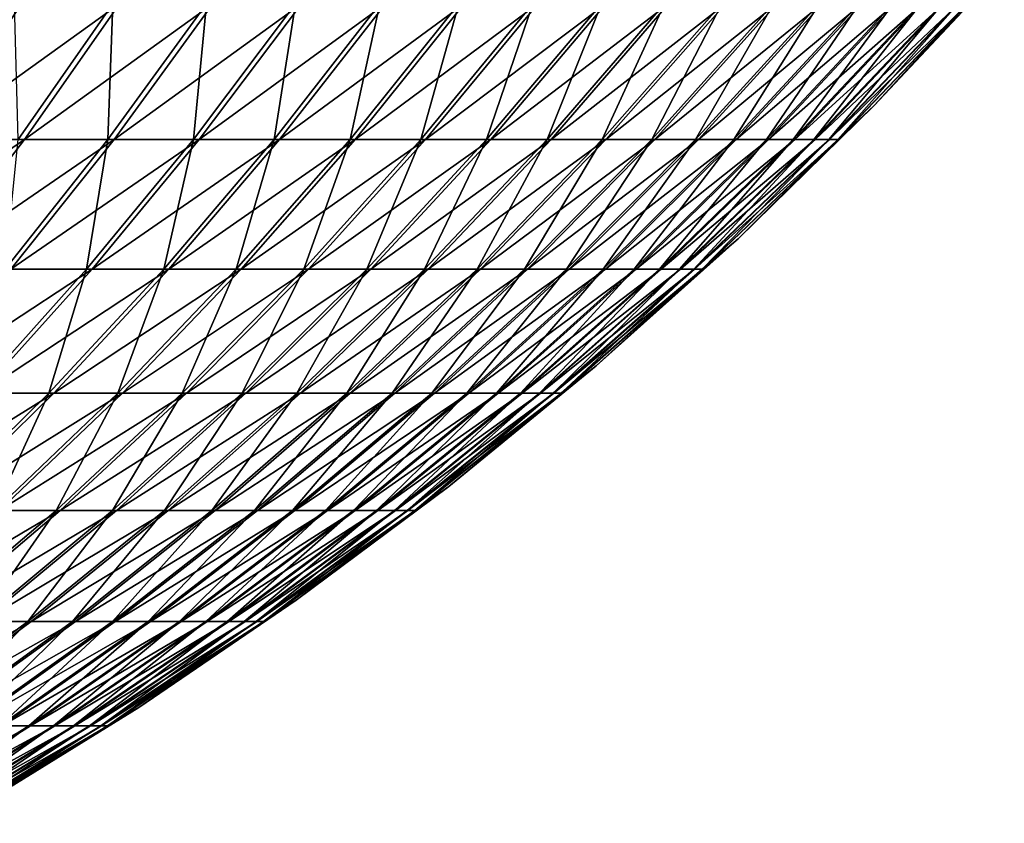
# Model space of a CAD drawing. Header units: millimetres. Extents: x -80 to 80, y -80 to 80.
# Tile 53 of 170: x 41 to 60, y -69 to -54. Entities that reach past the tile are written whole.
import ezdxf

# ---------------------------------------------------------------- set-up
doc = ezdxf.new("R2010")
doc.units = ezdxf.units.MM
doc.header["$LTSCALE"] = 13.670324
doc.layers.add('1', color=7, linetype='CONTINUOUS')
doc.layers.add('2', color=7, linetype='CONTINUOUS')

msp = doc.modelspace()

# ---------------------------------------------------------------- linework, layer by layer
at = {"layer": '1', "color": 7, "linetype": 'Continuous'}
for points in [[(59.609, -53.355), (58.932, -54.047, 2.429), (57.191, -55.939), (59.609, -53.355)], [(39.648, -56.569, 40.349), (41.34, -54.047, 42.07), (37.823, -56.569, 42.065), (39.648, -56.569, 40.349)], [(37.823, -56.569, 42.065), (41.34, -54.047, 42.07), (39.436, -54.047, 43.86), (37.823, -56.569, 42.065)], [(41.396, -56.569, 38.554), (43.162, -54.047, 40.199), (39.648, -56.569, 40.349), (41.396, -56.569, 38.554)], [(39.648, -56.569, 40.349), (43.162, -54.047, 40.199), (41.34, -54.047, 42.07), (39.648, -56.569, 40.349)], [(43.062, -56.569, 36.683), (44.9, -54.047, 38.248), (41.396, -56.569, 38.554), (43.062, -56.569, 36.683)], [(41.396, -56.569, 38.554), (44.9, -54.047, 38.248), (43.162, -54.047, 40.199), (41.396, -56.569, 38.554)], [(44.644, -56.569, 34.74), (46.549, -54.047, 36.223), (43.062, -56.569, 36.683), (44.644, -56.569, 34.74)], [(43.062, -56.569, 36.683), (46.549, -54.047, 36.223), (44.9, -54.047, 38.248), (43.062, -56.569, 36.683)], [(46.139, -56.569, 32.73), (48.107, -54.047, 34.126), (44.644, -56.569, 34.74), (46.139, -56.569, 32.73)], [(44.644, -56.569, 34.74), (48.107, -54.047, 34.126), (46.549, -54.047, 36.223), (44.644, -56.569, 34.74)], [(47.543, -56.569, 30.655), (49.571, -54.047, 31.963), (46.139, -56.569, 32.73), (47.543, -56.569, 30.655)], [(46.139, -56.569, 32.73), (49.571, -54.047, 31.963), (48.107, -54.047, 34.126), (46.139, -56.569, 32.73)], [(48.853, -56.569, 28.519), (50.938, -54.047, 29.736), (47.543, -56.569, 30.655), (48.853, -56.569, 28.519)], [(47.543, -56.569, 30.655), (50.938, -54.047, 29.736), (49.571, -54.047, 31.963), (47.543, -56.569, 30.655)], [(50.068, -56.569, 26.328), (52.204, -54.047, 27.452), (48.853, -56.569, 28.519), (50.068, -56.569, 26.328)], [(48.853, -56.569, 28.519), (52.204, -54.047, 27.452), (50.938, -54.047, 29.736), (48.853, -56.569, 28.519)], [(51.185, -56.569, 24.086), (53.369, -54.047, 25.113), (50.068, -56.569, 26.328), (51.185, -56.569, 24.086)], [(50.068, -56.569, 26.328), (53.369, -54.047, 25.113), (52.204, -54.047, 27.452), (50.068, -56.569, 26.328)], [(52.201, -56.569, 21.796), (54.428, -54.047, 22.726), (51.185, -56.569, 24.086), (52.201, -56.569, 21.796)], [(51.185, -56.569, 24.086), (54.428, -54.047, 22.726), (53.369, -54.047, 25.113), (51.185, -56.569, 24.086)], [(53.115, -56.569, 19.463), (55.381, -54.047, 20.293), (52.201, -56.569, 21.796), (53.115, -56.569, 19.463)], [(52.201, -56.569, 21.796), (55.381, -54.047, 20.293), (54.428, -54.047, 22.726), (52.201, -56.569, 21.796)], [(53.925, -56.569, 17.092), (56.225, -54.047, 17.821), (53.115, -56.569, 19.463), (53.925, -56.569, 17.092)], [(53.115, -56.569, 19.463), (56.225, -54.047, 17.821), (55.381, -54.047, 20.293), (53.115, -56.569, 19.463)], [(54.628, -56.569, 14.688), (56.959, -54.047, 15.314), (53.925, -56.569, 17.092), (54.628, -56.569, 14.688)], [(53.925, -56.569, 17.092), (56.959, -54.047, 15.314), (56.225, -54.047, 17.821), (53.925, -56.569, 17.092)], [(55.225, -56.569, 12.255), (57.582, -54.047, 12.777), (54.628, -56.569, 14.688), (55.225, -56.569, 12.255)], [(54.628, -56.569, 14.688), (57.582, -54.047, 12.777), (56.959, -54.047, 15.314), (54.628, -56.569, 14.688)], [(55.714, -56.569, 9.797), (58.091, -54.047, 10.215), (55.225, -56.569, 12.255), (55.714, -56.569, 9.797)], [(55.225, -56.569, 12.255), (58.091, -54.047, 10.215), (57.582, -54.047, 12.777), (55.225, -56.569, 12.255)], [(56.093, -56.569, 7.321), (58.486, -54.047, 7.633), (55.714, -56.569, 9.797), (56.093, -56.569, 7.321)], [(55.714, -56.569, 9.797), (58.486, -54.047, 7.633), (58.091, -54.047, 10.215), (55.714, -56.569, 9.797)], [(56.362, -56.569, 4.83), (58.767, -54.047, 5.036), (56.093, -56.569, 7.321), (56.362, -56.569, 4.83)], [(56.093, -56.569, 7.321), (58.767, -54.047, 5.036), (58.486, -54.047, 7.633), (56.093, -56.569, 7.321)], [(56.521, -56.569, 2.33), (58.932, -54.047, 2.429), (56.362, -56.569, 4.83), (56.521, -56.569, 2.33)], [(56.362, -56.569, 4.83), (58.932, -54.047, 2.429), (58.767, -54.047, 5.036), (56.362, -56.569, 4.83)], [(58.932, -54.047, 2.429), (56.521, -56.569, 2.33), (57.191, -55.939), (58.932, -54.047, 2.429)], [(57.191, -55.939), (56.521, -56.569, 2.33), (54.66, -58.414), (57.191, -55.939)], [(39.551, -58.982, 36.835), (41.396, -56.569, 38.554), (37.881, -58.982, 38.551), (39.551, -58.982, 36.835)], [(37.881, -58.982, 38.551), (41.396, -56.569, 38.554), (39.648, -56.569, 40.349), (37.881, -58.982, 38.551)], [(41.143, -58.982, 35.048), (43.062, -56.569, 36.683), (39.551, -58.982, 36.835), (41.143, -58.982, 35.048)], [(39.551, -58.982, 36.835), (43.062, -56.569, 36.683), (41.396, -56.569, 38.554), (39.551, -58.982, 36.835)], [(42.654, -58.982, 33.192), (44.644, -56.569, 34.74), (41.143, -58.982, 35.048), (42.654, -58.982, 33.192)], [(41.143, -58.982, 35.048), (44.644, -56.569, 34.74), (43.062, -56.569, 36.683), (41.143, -58.982, 35.048)], [(44.082, -58.982, 31.271), (46.139, -56.569, 32.73), (42.654, -58.982, 33.192), (44.082, -58.982, 31.271)], [(42.654, -58.982, 33.192), (46.139, -56.569, 32.73), (44.644, -56.569, 34.74), (42.654, -58.982, 33.192)], [(45.424, -58.982, 29.288), (47.543, -56.569, 30.655), (44.082, -58.982, 31.271), (45.424, -58.982, 29.288)], [(44.082, -58.982, 31.271), (47.543, -56.569, 30.655), (46.139, -56.569, 32.73), (44.082, -58.982, 31.271)], [(46.676, -58.982, 27.248), (48.853, -56.569, 28.519), (45.424, -58.982, 29.288), (46.676, -58.982, 27.248)], [(45.424, -58.982, 29.288), (48.853, -56.569, 28.519), (47.543, -56.569, 30.655), (45.424, -58.982, 29.288)], [(47.836, -58.982, 25.155), (50.068, -56.569, 26.328), (46.676, -58.982, 27.248), (47.836, -58.982, 25.155)], [(46.676, -58.982, 27.248), (50.068, -56.569, 26.328), (48.853, -56.569, 28.519), (46.676, -58.982, 27.248)], [(48.903, -58.982, 23.012), (51.185, -56.569, 24.086), (47.836, -58.982, 25.155), (48.903, -58.982, 23.012)], [(47.836, -58.982, 25.155), (51.185, -56.569, 24.086), (50.068, -56.569, 26.328), (47.836, -58.982, 25.155)], [(49.874, -58.982, 20.824), (52.201, -56.569, 21.796), (48.903, -58.982, 23.012), (49.874, -58.982, 20.824)], [(48.903, -58.982, 23.012), (52.201, -56.569, 21.796), (51.185, -56.569, 24.086), (48.903, -58.982, 23.012)], [(50.747, -58.982, 18.596), (53.115, -56.569, 19.463), (49.874, -58.982, 20.824), (50.747, -58.982, 18.596)], [(49.874, -58.982, 20.824), (53.115, -56.569, 19.463), (52.201, -56.569, 21.796), (49.874, -58.982, 20.824)], [(51.521, -58.982, 16.33), (53.925, -56.569, 17.092), (50.747, -58.982, 18.596), (51.521, -58.982, 16.33)], [(50.747, -58.982, 18.596), (53.925, -56.569, 17.092), (53.115, -56.569, 19.463), (50.747, -58.982, 18.596)], [(52.194, -58.982, 14.033), (54.628, -56.569, 14.688), (51.521, -58.982, 16.33), (52.194, -58.982, 14.033)], [(51.521, -58.982, 16.33), (54.628, -56.569, 14.688), (53.925, -56.569, 17.092), (51.521, -58.982, 16.33)], [(52.764, -58.982, 11.708), (55.225, -56.569, 12.255), (52.194, -58.982, 14.033), (52.764, -58.982, 11.708)], [(52.194, -58.982, 14.033), (55.225, -56.569, 12.255), (54.628, -56.569, 14.688), (52.194, -58.982, 14.033)], [(53.23, -58.982, 9.361), (55.714, -56.569, 9.797), (52.764, -58.982, 11.708), (53.23, -58.982, 9.361)], [(52.764, -58.982, 11.708), (55.714, -56.569, 9.797), (55.225, -56.569, 12.255), (52.764, -58.982, 11.708)], [(53.593, -58.982, 6.995), (56.093, -56.569, 7.321), (53.23, -58.982, 9.361), (53.593, -58.982, 6.995)], [(53.23, -58.982, 9.361), (56.093, -56.569, 7.321), (55.714, -56.569, 9.797), (53.23, -58.982, 9.361)], [(53.85, -58.982, 4.615), (56.362, -56.569, 4.83), (53.593, -58.982, 6.995), (53.85, -58.982, 4.615)], [(53.593, -58.982, 6.995), (56.362, -56.569, 4.83), (56.093, -56.569, 7.321), (53.593, -58.982, 6.995)], [(54.001, -58.982, 2.226), (56.521, -56.569, 2.33), (53.85, -58.982, 4.615), (54.001, -58.982, 2.226)], [(53.85, -58.982, 4.615), (56.521, -56.569, 2.33), (56.362, -56.569, 4.83), (53.85, -58.982, 4.615)], [(56.521, -56.569, 2.33), (54.001, -58.982, 2.226), (54.66, -58.414), (56.521, -56.569, 2.33)], [(54.66, -58.414), (54.001, -58.982, 2.226), (52.023, -60.775), (54.66, -58.414)], [(40.583, -61.284, 31.58), (42.654, -58.982, 33.192), (39.145, -61.284, 33.346), (40.583, -61.284, 31.58)], [(39.145, -61.284, 33.346), (42.654, -58.982, 33.192), (41.143, -58.982, 35.048), (39.145, -61.284, 33.346)], [(41.942, -61.284, 29.753), (44.082, -58.982, 31.271), (40.583, -61.284, 31.58), (41.942, -61.284, 29.753)], [(40.583, -61.284, 31.58), (44.082, -58.982, 31.271), (42.654, -58.982, 33.192), (40.583, -61.284, 31.58)], [(43.218, -61.284, 27.866), (45.424, -58.982, 29.288), (41.942, -61.284, 29.753), (43.218, -61.284, 27.866)], [(41.942, -61.284, 29.753), (45.424, -58.982, 29.288), (44.082, -58.982, 31.271), (41.942, -61.284, 29.753)], [(44.409, -61.284, 25.925), (46.676, -58.982, 27.248), (43.218, -61.284, 27.866), (44.409, -61.284, 25.925)], [(43.218, -61.284, 27.866), (46.676, -58.982, 27.248), (45.424, -58.982, 29.288), (43.218, -61.284, 27.866)], [(45.514, -61.284, 23.934), (47.836, -58.982, 25.155), (44.409, -61.284, 25.925), (45.514, -61.284, 23.934)], [(44.409, -61.284, 25.925), (47.836, -58.982, 25.155), (46.676, -58.982, 27.248), (44.409, -61.284, 25.925)], [(46.529, -61.284, 21.895), (48.903, -58.982, 23.012), (45.514, -61.284, 23.934), (46.529, -61.284, 21.895)], [(45.514, -61.284, 23.934), (48.903, -58.982, 23.012), (47.836, -58.982, 25.155), (45.514, -61.284, 23.934)], [(47.453, -61.284, 19.813), (49.874, -58.982, 20.824), (46.529, -61.284, 21.895), (47.453, -61.284, 19.813)], [(46.529, -61.284, 21.895), (49.874, -58.982, 20.824), (48.903, -58.982, 23.012), (46.529, -61.284, 21.895)], [(48.283, -61.284, 17.693), (50.747, -58.982, 18.596), (47.453, -61.284, 19.813), (48.283, -61.284, 17.693)], [(47.453, -61.284, 19.813), (50.747, -58.982, 18.596), (49.874, -58.982, 20.824), (47.453, -61.284, 19.813)], [(49.02, -61.284, 15.537), (51.521, -58.982, 16.33), (48.283, -61.284, 17.693), (49.02, -61.284, 15.537)], [(48.283, -61.284, 17.693), (51.521, -58.982, 16.33), (50.747, -58.982, 18.596), (48.283, -61.284, 17.693)], [(49.659, -61.284, 13.352), (52.194, -58.982, 14.033), (49.02, -61.284, 15.537), (49.659, -61.284, 13.352)], [(49.02, -61.284, 15.537), (52.194, -58.982, 14.033), (51.521, -58.982, 16.33), (49.02, -61.284, 15.537)], [(50.202, -61.284, 11.14), (52.764, -58.982, 11.708), (49.659, -61.284, 13.352), (50.202, -61.284, 11.14)], [(49.659, -61.284, 13.352), (52.764, -58.982, 11.708), (52.194, -58.982, 14.033), (49.659, -61.284, 13.352)], [(50.646, -61.284, 8.906), (53.23, -58.982, 9.361), (50.202, -61.284, 11.14), (50.646, -61.284, 8.906)], [(50.202, -61.284, 11.14), (53.23, -58.982, 9.361), (52.764, -58.982, 11.708), (50.202, -61.284, 11.14)], [(50.991, -61.284, 6.655), (53.593, -58.982, 6.995), (50.646, -61.284, 8.906), (50.991, -61.284, 6.655)], [(50.646, -61.284, 8.906), (53.593, -58.982, 6.995), (53.23, -58.982, 9.361), (50.646, -61.284, 8.906)], [(51.235, -61.284, 4.391), (53.85, -58.982, 4.615), (50.991, -61.284, 6.655), (51.235, -61.284, 4.391)], [(50.991, -61.284, 6.655), (53.85, -58.982, 4.615), (53.593, -58.982, 6.995), (50.991, -61.284, 6.655)], [(51.379, -61.284, 2.118), (54.001, -58.982, 2.226), (51.235, -61.284, 4.391), (51.379, -61.284, 2.118)], [(51.235, -61.284, 4.391), (54.001, -58.982, 2.226), (53.85, -58.982, 4.615), (51.235, -61.284, 4.391)], [(54.001, -58.982, 2.226), (51.379, -61.284, 2.118), (52.023, -60.775), (54.001, -58.982, 2.226)], [(52.023, -60.775), (51.379, -61.284, 2.118), (49.284, -63.017), (52.023, -60.775)], [(39.722, -63.468, 28.178), (41.942, -61.284, 29.753), (38.435, -63.468, 29.909), (39.722, -63.468, 28.178)], [(38.435, -63.468, 29.909), (41.942, -61.284, 29.753), (40.583, -61.284, 31.58), (38.435, -63.468, 29.909)], [(40.93, -63.468, 26.391), (43.218, -61.284, 27.866), (39.722, -63.468, 28.178), (40.93, -63.468, 26.391)], [(39.722, -63.468, 28.178), (43.218, -61.284, 27.866), (41.942, -61.284, 29.753), (39.722, -63.468, 28.178)], [(42.059, -63.468, 24.553), (44.409, -61.284, 25.925), (40.93, -63.468, 26.391), (42.059, -63.468, 24.553)], [(40.93, -63.468, 26.391), (44.409, -61.284, 25.925), (43.218, -61.284, 27.866), (40.93, -63.468, 26.391)], [(43.105, -63.468, 22.667), (45.514, -61.284, 23.934), (42.059, -63.468, 24.553), (43.105, -63.468, 22.667)], [(42.059, -63.468, 24.553), (45.514, -61.284, 23.934), (44.409, -61.284, 25.925), (42.059, -63.468, 24.553)], [(44.066, -63.468, 20.736), (46.529, -61.284, 21.895), (43.105, -63.468, 22.667), (44.066, -63.468, 20.736)], [(43.105, -63.468, 22.667), (46.529, -61.284, 21.895), (45.514, -61.284, 23.934), (43.105, -63.468, 22.667)], [(44.941, -63.468, 18.764), (47.453, -61.284, 19.813), (44.066, -63.468, 20.736), (44.941, -63.468, 18.764)], [(44.066, -63.468, 20.736), (47.453, -61.284, 19.813), (46.529, -61.284, 21.895), (44.066, -63.468, 20.736)], [(45.728, -63.468, 16.756), (48.283, -61.284, 17.693), (44.941, -63.468, 18.764), (45.728, -63.468, 16.756)], [(44.941, -63.468, 18.764), (48.283, -61.284, 17.693), (47.453, -61.284, 19.813), (44.941, -63.468, 18.764)], [(46.425, -63.468, 14.715), (49.02, -61.284, 15.537), (45.728, -63.468, 16.756), (46.425, -63.468, 14.715)], [(45.728, -63.468, 16.756), (49.02, -61.284, 15.537), (48.283, -61.284, 17.693), (45.728, -63.468, 16.756)], [(47.031, -63.468, 12.645), (49.659, -61.284, 13.352), (46.425, -63.468, 14.715), (47.031, -63.468, 12.645)], [(46.425, -63.468, 14.715), (49.659, -61.284, 13.352), (49.02, -61.284, 15.537), (46.425, -63.468, 14.715)], [(47.544, -63.468, 10.55), (50.202, -61.284, 11.14), (47.031, -63.468, 12.645), (47.544, -63.468, 10.55)], [(47.031, -63.468, 12.645), (50.202, -61.284, 11.14), (49.659, -61.284, 13.352), (47.031, -63.468, 12.645)], [(47.965, -63.468, 8.435), (50.646, -61.284, 8.906), (47.544, -63.468, 10.55), (47.965, -63.468, 8.435)], [(47.544, -63.468, 10.55), (50.646, -61.284, 8.906), (50.202, -61.284, 11.14), (47.544, -63.468, 10.55)], [(48.291, -63.468, 6.303), (50.991, -61.284, 6.655), (47.965, -63.468, 8.435), (48.291, -63.468, 6.303)], [(47.965, -63.468, 8.435), (50.991, -61.284, 6.655), (50.646, -61.284, 8.906), (47.965, -63.468, 8.435)], [(48.523, -63.468, 4.158), (51.235, -61.284, 4.391), (48.291, -63.468, 6.303), (48.523, -63.468, 4.158)], [(48.291, -63.468, 6.303), (51.235, -61.284, 4.391), (50.991, -61.284, 6.655), (48.291, -63.468, 6.303)], [(48.66, -63.468, 2.006), (51.379, -61.284, 2.118), (48.523, -63.468, 4.158), (48.66, -63.468, 2.006)], [(48.523, -63.468, 4.158), (51.379, -61.284, 2.118), (51.235, -61.284, 4.391), (48.523, -63.468, 4.158)], [(51.379, -61.284, 2.118), (48.66, -63.468, 2.006), (49.284, -63.017), (51.379, -61.284, 2.118)], [(49.284, -63.017), (48.66, -63.468, 2.006), (46.448, -65.135), (49.284, -63.017)], [(39.628, -65.532, 23.134), (42.059, -63.468, 24.553), (38.565, -65.532, 24.866), (39.628, -65.532, 23.134)], [(38.565, -65.532, 24.866), (42.059, -63.468, 24.553), (40.93, -63.468, 26.391), (38.565, -65.532, 24.866)], [(40.613, -65.532, 21.357), (43.105, -63.468, 22.667), (39.628, -65.532, 23.134), (40.613, -65.532, 21.357)], [(39.628, -65.532, 23.134), (43.105, -63.468, 22.667), (42.059, -63.468, 24.553), (39.628, -65.532, 23.134)], [(41.519, -65.532, 19.537), (44.066, -63.468, 20.736), (40.613, -65.532, 21.357), (41.519, -65.532, 19.537)], [(40.613, -65.532, 21.357), (44.066, -63.468, 20.736), (43.105, -63.468, 22.667), (40.613, -65.532, 21.357)], [(42.343, -65.532, 17.68), (44.941, -63.468, 18.764), (41.519, -65.532, 19.537), (42.343, -65.532, 17.68)], [(41.519, -65.532, 19.537), (44.941, -63.468, 18.764), (44.066, -63.468, 20.736), (41.519, -65.532, 19.537)], [(43.085, -65.532, 15.788), (45.728, -63.468, 16.756), (42.343, -65.532, 17.68), (43.085, -65.532, 15.788)], [(42.343, -65.532, 17.68), (45.728, -63.468, 16.756), (44.941, -63.468, 18.764), (42.343, -65.532, 17.68)], [(43.741, -65.532, 13.864), (46.425, -63.468, 14.715), (43.085, -65.532, 15.788), (43.741, -65.532, 13.864)], [(43.085, -65.532, 15.788), (46.425, -63.468, 14.715), (45.728, -63.468, 16.756), (43.085, -65.532, 15.788)], [(44.312, -65.532, 11.914), (47.031, -63.468, 12.645), (43.741, -65.532, 13.864), (44.312, -65.532, 11.914)], [(43.741, -65.532, 13.864), (47.031, -63.468, 12.645), (46.425, -63.468, 14.715), (43.741, -65.532, 13.864)], [(44.796, -65.532, 9.94), (47.544, -63.468, 10.55), (44.312, -65.532, 11.914), (44.796, -65.532, 9.94)], [(44.312, -65.532, 11.914), (47.544, -63.468, 10.55), (47.031, -63.468, 12.645), (44.312, -65.532, 11.914)], [(45.193, -65.532, 7.947), (47.965, -63.468, 8.435), (44.796, -65.532, 9.94), (45.193, -65.532, 7.947)], [(44.796, -65.532, 9.94), (47.965, -63.468, 8.435), (47.544, -63.468, 10.55), (44.796, -65.532, 9.94)], [(45.5, -65.532, 5.938), (48.291, -63.468, 6.303), (45.193, -65.532, 7.947), (45.5, -65.532, 5.938)], [(45.193, -65.532, 7.947), (48.291, -63.468, 6.303), (47.965, -63.468, 8.435), (45.193, -65.532, 7.947)], [(45.719, -65.532, 3.918), (48.523, -63.468, 4.158), (45.5, -65.532, 5.938), (45.719, -65.532, 3.918)], [(45.5, -65.532, 5.938), (48.523, -63.468, 4.158), (48.291, -63.468, 6.303), (45.5, -65.532, 5.938)], [(45.847, -65.532, 1.89), (48.66, -63.468, 2.006), (45.719, -65.532, 3.918), (45.847, -65.532, 1.89)], [(45.719, -65.532, 3.918), (48.66, -63.468, 2.006), (48.523, -63.468, 4.158), (45.719, -65.532, 3.918)], [(48.66, -63.468, 2.006), (45.847, -65.532, 1.89), (46.448, -65.135), (48.66, -63.468, 2.006)], [(46.448, -65.135), (45.847, -65.532, 1.89), (43.522, -67.126), (46.448, -65.135)], [(38.893, -67.471, 18.302), (41.519, -65.532, 19.537), (38.045, -67.471, 20.006), (38.893, -67.471, 18.302)], [(38.045, -67.471, 20.006), (41.519, -65.532, 19.537), (40.613, -65.532, 21.357), (38.045, -67.471, 20.006)], [(39.665, -67.471, 16.562), (42.343, -65.532, 17.68), (38.893, -67.471, 18.302), (39.665, -67.471, 16.562)], [(38.893, -67.471, 18.302), (42.343, -65.532, 17.68), (41.519, -65.532, 19.537), (38.893, -67.471, 18.302)], [(40.36, -67.471, 14.789), (43.085, -65.532, 15.788), (39.665, -67.471, 16.562), (40.36, -67.471, 14.789)], [(39.665, -67.471, 16.562), (43.085, -65.532, 15.788), (42.343, -65.532, 17.68), (39.665, -67.471, 16.562)], [(40.975, -67.471, 12.988), (43.741, -65.532, 13.864), (40.36, -67.471, 14.789), (40.975, -67.471, 12.988)], [(40.36, -67.471, 14.789), (43.741, -65.532, 13.864), (43.085, -65.532, 15.788), (40.36, -67.471, 14.789)], [(41.51, -67.471, 11.161), (44.312, -65.532, 11.914), (40.975, -67.471, 12.988), (41.51, -67.471, 11.161)], [(40.975, -67.471, 12.988), (44.312, -65.532, 11.914), (43.741, -65.532, 13.864), (40.975, -67.471, 12.988)], [(41.963, -67.471, 9.312), (44.796, -65.532, 9.94), (41.51, -67.471, 11.161), (41.963, -67.471, 9.312)], [(41.51, -67.471, 11.161), (44.796, -65.532, 9.94), (44.312, -65.532, 11.914), (41.51, -67.471, 11.161)], [(42.334, -67.471, 7.445), (45.193, -65.532, 7.947), (41.963, -67.471, 9.312), (42.334, -67.471, 7.445)], [(41.963, -67.471, 9.312), (45.193, -65.532, 7.947), (44.796, -65.532, 9.94), (41.963, -67.471, 9.312)], [(42.622, -67.471, 5.563), (45.5, -65.532, 5.938), (42.334, -67.471, 7.445), (42.622, -67.471, 5.563)], [(42.334, -67.471, 7.445), (45.5, -65.532, 5.938), (45.193, -65.532, 7.947), (42.334, -67.471, 7.445)], [(42.827, -67.471, 3.67), (45.719, -65.532, 3.918), (42.622, -67.471, 5.563), (42.827, -67.471, 3.67)], [(42.622, -67.471, 5.563), (45.719, -65.532, 3.918), (45.5, -65.532, 5.938), (42.622, -67.471, 5.563)], [(42.948, -67.471, 1.77), (45.847, -65.532, 1.89), (42.827, -67.471, 3.67), (42.948, -67.471, 1.77)], [(42.827, -67.471, 3.67), (45.847, -65.532, 1.89), (45.719, -65.532, 3.918), (42.827, -67.471, 3.67)], [(45.847, -65.532, 1.89), (42.948, -67.471, 1.77), (43.522, -67.126), (45.847, -65.532, 1.89)], [(43.522, -67.126), (42.948, -67.471, 1.77), (40.51, -68.985), (43.522, -67.126)], [(38.628, -69.282, 10.386), (41.51, -67.471, 11.161), (38.13, -69.282, 12.086), (38.628, -69.282, 10.386)], [(38.13, -69.282, 12.086), (41.51, -67.471, 11.161), (40.975, -67.471, 12.988), (38.13, -69.282, 12.086)], [(39.05, -69.282, 8.665), (41.963, -67.471, 9.312), (38.628, -69.282, 10.386), (39.05, -69.282, 8.665)], [(38.628, -69.282, 10.386), (41.963, -67.471, 9.312), (41.51, -67.471, 11.161), (38.628, -69.282, 10.386)], [(39.396, -69.282, 6.928), (42.334, -67.471, 7.445), (39.05, -69.282, 8.665), (39.396, -69.282, 6.928)], [(39.05, -69.282, 8.665), (42.334, -67.471, 7.445), (41.963, -67.471, 9.312), (39.05, -69.282, 8.665)], [(39.664, -69.282, 5.177), (42.622, -67.471, 5.563), (39.396, -69.282, 6.928), (39.664, -69.282, 5.177)], [(39.396, -69.282, 6.928), (42.622, -67.471, 5.563), (42.334, -67.471, 7.445), (39.396, -69.282, 6.928)], [(39.854, -69.282, 3.415), (42.827, -67.471, 3.67), (39.664, -69.282, 5.177), (39.854, -69.282, 3.415)], [(39.664, -69.282, 5.177), (42.827, -67.471, 3.67), (42.622, -67.471, 5.563), (39.664, -69.282, 5.177)], [(39.966, -69.282, 1.647), (42.948, -67.471, 1.77), (39.854, -69.282, 3.415), (39.966, -69.282, 1.647)], [(39.854, -69.282, 3.415), (42.948, -67.471, 1.77), (42.827, -67.471, 3.67), (39.854, -69.282, 3.415)], [(42.948, -67.471, 1.77), (39.966, -69.282, 1.647), (40.51, -68.985), (42.948, -67.471, 1.77)]]:
    msp.add_3dface(points, dxfattribs=at)
at = {"layer": '2', "color": 7, "linetype": 'Continuous'}
for points in [[(59.609, -53.355), (57.191, -55.939), (58.924, -54.047, -2.609), (59.609, -53.355)], [(43.039, -54.047, -40.33), (41.278, -56.569, -38.68), (41.211, -54.047, -42.197), (43.039, -54.047, -40.33)], [(43.039, -54.047, -40.33), (42.95, -56.569, -36.814), (41.278, -56.569, -38.68), (43.039, -54.047, -40.33)], [(44.783, -54.047, -38.385), (44.538, -56.569, -34.877), (42.95, -56.569, -36.814), (44.783, -54.047, -38.385)], [(44.783, -54.047, -38.385), (42.95, -56.569, -36.814), (43.039, -54.047, -40.33), (44.783, -54.047, -38.385)], [(46.438, -54.047, -36.365), (46.038, -56.569, -32.87), (44.538, -56.569, -34.877), (46.438, -54.047, -36.365)], [(46.438, -54.047, -36.365), (44.538, -56.569, -34.877), (44.783, -54.047, -38.385), (46.438, -54.047, -36.365)], [(48.003, -54.047, -34.273), (47.449, -56.569, -30.8), (46.038, -56.569, -32.87), (48.003, -54.047, -34.273)], [(48.003, -54.047, -34.273), (46.038, -56.569, -32.87), (46.438, -54.047, -36.365), (48.003, -54.047, -34.273)], [(49.473, -54.047, -32.114), (48.766, -56.569, -28.669), (47.449, -56.569, -30.8), (49.473, -54.047, -32.114)], [(49.473, -54.047, -32.114), (47.449, -56.569, -30.8), (48.003, -54.047, -34.273), (49.473, -54.047, -32.114)], [(50.847, -54.047, -29.892), (49.987, -56.569, -26.481), (48.766, -56.569, -28.669), (50.847, -54.047, -29.892)], [(50.847, -54.047, -29.892), (48.766, -56.569, -28.669), (49.473, -54.047, -32.114), (50.847, -54.047, -29.892)], [(52.12, -54.047, -27.611), (51.111, -56.569, -24.242), (49.987, -56.569, -26.481), (52.12, -54.047, -27.611)], [(52.12, -54.047, -27.611), (49.987, -56.569, -26.481), (50.847, -54.047, -29.892), (52.12, -54.047, -27.611)], [(53.292, -54.047, -25.276), (52.134, -56.569, -21.955), (51.111, -56.569, -24.242), (53.292, -54.047, -25.276)], [(53.292, -54.047, -25.276), (51.111, -56.569, -24.242), (52.12, -54.047, -27.611), (53.292, -54.047, -25.276)], [(54.359, -54.047, -22.892), (53.055, -56.569, -19.625), (52.134, -56.569, -21.955), (54.359, -54.047, -22.892)], [(54.359, -54.047, -22.892), (52.134, -56.569, -21.955), (53.292, -54.047, -25.276), (54.359, -54.047, -22.892)], [(55.319, -54.047, -20.462), (53.872, -56.569, -17.257), (53.055, -56.569, -19.625), (55.319, -54.047, -20.462)], [(55.319, -54.047, -20.462), (53.055, -56.569, -19.625), (54.359, -54.047, -22.892), (55.319, -54.047, -20.462)], [(56.171, -54.047, -17.993), (54.583, -56.569, -14.854), (53.872, -56.569, -17.257), (56.171, -54.047, -17.993)], [(56.171, -54.047, -17.993), (53.872, -56.569, -17.257), (55.319, -54.047, -20.462), (56.171, -54.047, -17.993)], [(56.912, -54.047, -15.488), (55.188, -56.569, -12.423), (54.583, -56.569, -14.854), (56.912, -54.047, -15.488)], [(56.912, -54.047, -15.488), (54.583, -56.569, -14.854), (56.171, -54.047, -17.993), (56.912, -54.047, -15.488)], [(57.542, -54.047, -12.953), (55.684, -56.569, -9.967), (55.188, -56.569, -12.423), (57.542, -54.047, -12.953)], [(57.542, -54.047, -12.953), (55.188, -56.569, -12.423), (56.912, -54.047, -15.488), (57.542, -54.047, -12.953)], [(58.059, -54.047, -10.393), (56.07, -56.569, -7.492), (55.684, -56.569, -9.967), (58.059, -54.047, -10.393)], [(58.059, -54.047, -10.393), (55.684, -56.569, -9.967), (57.542, -54.047, -12.953), (58.059, -54.047, -10.393)], [(58.463, -54.047, -7.812), (56.347, -56.569, -5.002), (56.07, -56.569, -7.492), (58.463, -54.047, -7.812)], [(58.463, -54.047, -7.812), (56.07, -56.569, -7.492), (58.059, -54.047, -10.393), (58.463, -54.047, -7.812)], [(58.751, -54.047, -5.215), (56.513, -56.569, -2.502), (56.347, -56.569, -5.002), (58.751, -54.047, -5.215)], [(58.751, -54.047, -5.215), (56.347, -56.569, -5.002), (58.463, -54.047, -7.812), (58.751, -54.047, -5.215)], [(58.924, -54.047, -2.609), (57.191, -55.939), (56.513, -56.569, -2.502), (58.924, -54.047, -2.609)], [(58.924, -54.047, -2.609), (56.513, -56.569, -2.502), (58.751, -54.047, -5.215), (58.924, -54.047, -2.609)], [(57.191, -55.939), (54.66, -58.414), (56.513, -56.569, -2.502), (57.191, -55.939)], [(42.95, -56.569, -36.814), (42.553, -58.982, -33.322), (41.036, -58.982, -35.174), (42.95, -56.569, -36.814)], [(42.95, -56.569, -36.814), (41.036, -58.982, -35.174), (41.278, -56.569, -38.68), (42.95, -56.569, -36.814)], [(44.538, -56.569, -34.877), (43.986, -58.982, -31.405), (42.553, -58.982, -33.322), (44.538, -56.569, -34.877)], [(44.538, -56.569, -34.877), (42.553, -58.982, -33.322), (42.95, -56.569, -36.814), (44.538, -56.569, -34.877)], [(46.038, -56.569, -32.87), (45.334, -58.982, -29.427), (43.986, -58.982, -31.405), (46.038, -56.569, -32.87)], [(46.038, -56.569, -32.87), (43.986, -58.982, -31.405), (44.538, -56.569, -34.877), (46.038, -56.569, -32.87)], [(47.449, -56.569, -30.8), (46.592, -58.982, -27.391), (45.334, -58.982, -29.427), (47.449, -56.569, -30.8)], [(47.449, -56.569, -30.8), (45.334, -58.982, -29.427), (46.038, -56.569, -32.87), (47.449, -56.569, -30.8)], [(48.766, -56.569, -28.669), (47.759, -58.982, -25.301), (46.592, -58.982, -27.391), (48.766, -56.569, -28.669)], [(48.766, -56.569, -28.669), (46.592, -58.982, -27.391), (47.449, -56.569, -30.8), (48.766, -56.569, -28.669)], [(49.987, -56.569, -26.481), (48.833, -58.982, -23.161), (47.759, -58.982, -25.301), (49.987, -56.569, -26.481)], [(49.987, -56.569, -26.481), (47.759, -58.982, -25.301), (48.766, -56.569, -28.669), (49.987, -56.569, -26.481)], [(51.111, -56.569, -24.242), (49.811, -58.982, -20.976), (48.833, -58.982, -23.161), (51.111, -56.569, -24.242)], [(51.111, -56.569, -24.242), (48.833, -58.982, -23.161), (49.987, -56.569, -26.481), (51.111, -56.569, -24.242)], [(52.134, -56.569, -21.955), (50.69, -58.982, -18.75), (49.811, -58.982, -20.976), (52.134, -56.569, -21.955)], [(52.134, -56.569, -21.955), (49.811, -58.982, -20.976), (51.111, -56.569, -24.242), (52.134, -56.569, -21.955)], [(53.055, -56.569, -19.625), (51.471, -58.982, -16.488), (50.69, -58.982, -18.75), (53.055, -56.569, -19.625)], [(53.055, -56.569, -19.625), (50.69, -58.982, -18.75), (52.134, -56.569, -21.955), (53.055, -56.569, -19.625)], [(53.872, -56.569, -17.257), (52.151, -58.982, -14.192), (51.471, -58.982, -16.488), (53.872, -56.569, -17.257)], [(53.872, -56.569, -17.257), (51.471, -58.982, -16.488), (53.055, -56.569, -19.625), (53.872, -56.569, -17.257)], [(54.583, -56.569, -14.854), (52.728, -58.982, -11.869), (52.151, -58.982, -14.192), (54.583, -56.569, -14.854)], [(54.583, -56.569, -14.854), (52.151, -58.982, -14.192), (53.872, -56.569, -17.257), (54.583, -56.569, -14.854)], [(55.188, -56.569, -12.423), (53.202, -58.982, -9.523), (52.728, -58.982, -11.869), (55.188, -56.569, -12.423)], [(55.188, -56.569, -12.423), (52.728, -58.982, -11.869), (54.583, -56.569, -14.854), (55.188, -56.569, -12.423)], [(55.684, -56.569, -9.967), (53.571, -58.982, -7.158), (53.202, -58.982, -9.523), (55.684, -56.569, -9.967)], [(55.684, -56.569, -9.967), (53.202, -58.982, -9.523), (55.188, -56.569, -12.423), (55.684, -56.569, -9.967)], [(56.07, -56.569, -7.492), (53.836, -58.982, -4.779), (53.571, -58.982, -7.158), (56.07, -56.569, -7.492)], [(56.07, -56.569, -7.492), (53.571, -58.982, -7.158), (55.684, -56.569, -9.967), (56.07, -56.569, -7.492)], [(56.347, -56.569, -5.002), (53.994, -58.982, -2.391), (53.836, -58.982, -4.779), (56.347, -56.569, -5.002)], [(56.347, -56.569, -5.002), (53.836, -58.982, -4.779), (56.07, -56.569, -7.492), (56.347, -56.569, -5.002)], [(56.513, -56.569, -2.502), (54.66, -58.414), (53.994, -58.982, -2.391), (56.513, -56.569, -2.502)], [(56.513, -56.569, -2.502), (53.994, -58.982, -2.391), (56.347, -56.569, -5.002), (56.513, -56.569, -2.502)], [(54.66, -58.414), (52.023, -60.775), (53.994, -58.982, -2.391), (54.66, -58.414)], [(42.553, -58.982, -33.322), (41.851, -61.284, -29.88), (40.487, -61.284, -31.704), (42.553, -58.982, -33.322)], [(42.553, -58.982, -33.322), (40.487, -61.284, -31.704), (41.036, -58.982, -35.174), (42.553, -58.982, -33.322)], [(43.986, -58.982, -31.405), (43.133, -61.284, -27.998), (41.851, -61.284, -29.88), (43.986, -58.982, -31.405)], [(43.986, -58.982, -31.405), (41.851, -61.284, -29.88), (42.553, -58.982, -33.322), (43.986, -58.982, -31.405)], [(45.334, -58.982, -29.427), (44.33, -61.284, -26.061), (43.133, -61.284, -27.998), (45.334, -58.982, -29.427)], [(45.334, -58.982, -29.427), (43.133, -61.284, -27.998), (43.986, -58.982, -31.405), (45.334, -58.982, -29.427)], [(46.592, -58.982, -27.391), (45.441, -61.284, -24.072), (44.33, -61.284, -26.061), (46.592, -58.982, -27.391)], [(46.592, -58.982, -27.391), (44.33, -61.284, -26.061), (45.334, -58.982, -29.427), (46.592, -58.982, -27.391)], [(47.759, -58.982, -25.301), (46.462, -61.284, -22.037), (45.441, -61.284, -24.072), (47.759, -58.982, -25.301)], [(47.759, -58.982, -25.301), (45.441, -61.284, -24.072), (46.592, -58.982, -27.391), (47.759, -58.982, -25.301)], [(48.833, -58.982, -23.161), (47.392, -61.284, -19.958), (46.462, -61.284, -22.037), (48.833, -58.982, -23.161)], [(48.833, -58.982, -23.161), (46.462, -61.284, -22.037), (47.759, -58.982, -25.301), (48.833, -58.982, -23.161)], [(49.811, -58.982, -20.976), (48.229, -61.284, -17.84), (47.392, -61.284, -19.958), (49.811, -58.982, -20.976)], [(49.811, -58.982, -20.976), (47.392, -61.284, -19.958), (48.833, -58.982, -23.161), (49.811, -58.982, -20.976)], [(50.69, -58.982, -18.75), (48.972, -61.284, -15.687), (48.229, -61.284, -17.84), (50.69, -58.982, -18.75)], [(50.69, -58.982, -18.75), (48.229, -61.284, -17.84), (49.811, -58.982, -20.976), (50.69, -58.982, -18.75)], [(51.471, -58.982, -16.488), (49.618, -61.284, -13.503), (48.972, -61.284, -15.687), (51.471, -58.982, -16.488)], [(51.471, -58.982, -16.488), (48.972, -61.284, -15.687), (50.69, -58.982, -18.75), (51.471, -58.982, -16.488)], [(52.151, -58.982, -14.192), (50.168, -61.284, -11.293), (49.618, -61.284, -13.503), (52.151, -58.982, -14.192)], [(52.151, -58.982, -14.192), (49.618, -61.284, -13.503), (51.471, -58.982, -16.488), (52.151, -58.982, -14.192)], [(52.728, -58.982, -11.869), (50.618, -61.284, -9.061), (50.168, -61.284, -11.293), (52.728, -58.982, -11.869)], [(52.728, -58.982, -11.869), (50.168, -61.284, -11.293), (52.151, -58.982, -14.192), (52.728, -58.982, -11.869)], [(53.202, -58.982, -9.523), (50.97, -61.284, -6.811), (50.618, -61.284, -9.061), (53.202, -58.982, -9.523)], [(53.202, -58.982, -9.523), (50.618, -61.284, -9.061), (52.728, -58.982, -11.869), (53.202, -58.982, -9.523)], [(53.571, -58.982, -7.158), (51.222, -61.284, -4.547), (50.97, -61.284, -6.811), (53.571, -58.982, -7.158)], [(53.571, -58.982, -7.158), (50.97, -61.284, -6.811), (53.202, -58.982, -9.523), (53.571, -58.982, -7.158)], [(53.836, -58.982, -4.779), (51.373, -61.284, -2.275), (51.222, -61.284, -4.547), (53.836, -58.982, -4.779)], [(53.836, -58.982, -4.779), (51.222, -61.284, -4.547), (53.571, -58.982, -7.158), (53.836, -58.982, -4.779)], [(53.994, -58.982, -2.391), (52.023, -60.775), (51.373, -61.284, -2.275), (53.994, -58.982, -2.391)], [(53.994, -58.982, -2.391), (51.373, -61.284, -2.275), (53.836, -58.982, -4.779), (53.994, -58.982, -2.391)], [(52.023, -60.775), (49.284, -63.017), (51.373, -61.284, -2.275), (52.023, -60.775)], [(41.851, -61.284, -29.88), (40.849, -63.468, -26.516), (39.635, -63.468, -28.299), (41.851, -61.284, -29.88)], [(41.851, -61.284, -29.88), (39.635, -63.468, -28.299), (40.487, -61.284, -31.704), (41.851, -61.284, -29.88)], [(43.133, -61.284, -27.998), (41.984, -63.468, -24.681), (40.849, -63.468, -26.516), (43.133, -61.284, -27.998)], [(43.133, -61.284, -27.998), (40.849, -63.468, -26.516), (41.851, -61.284, -29.88), (43.133, -61.284, -27.998)], [(44.33, -61.284, -26.061), (43.035, -63.468, -22.798), (41.984, -63.468, -24.681), (44.33, -61.284, -26.061)], [(44.33, -61.284, -26.061), (41.984, -63.468, -24.681), (43.133, -61.284, -27.998), (44.33, -61.284, -26.061)], [(45.441, -61.284, -24.072), (44.002, -63.468, -20.87), (43.035, -63.468, -22.798), (45.441, -61.284, -24.072)], [(45.441, -61.284, -24.072), (43.035, -63.468, -22.798), (44.33, -61.284, -26.061), (45.441, -61.284, -24.072)], [(46.462, -61.284, -22.037), (44.883, -63.468, -18.901), (44.002, -63.468, -20.87), (46.462, -61.284, -22.037)], [(46.462, -61.284, -22.037), (44.002, -63.468, -20.87), (45.441, -61.284, -24.072), (46.462, -61.284, -22.037)], [(47.392, -61.284, -19.958), (45.676, -63.468, -16.896), (44.883, -63.468, -18.901), (47.392, -61.284, -19.958)], [(47.392, -61.284, -19.958), (44.883, -63.468, -18.901), (46.462, -61.284, -22.037), (47.392, -61.284, -19.958)], [(48.229, -61.284, -17.84), (46.38, -63.468, -14.857), (45.676, -63.468, -16.896), (48.229, -61.284, -17.84)], [(48.229, -61.284, -17.84), (45.676, -63.468, -16.896), (47.392, -61.284, -19.958), (48.229, -61.284, -17.84)], [(48.972, -61.284, -15.687), (46.992, -63.468, -12.788), (46.38, -63.468, -14.857), (48.972, -61.284, -15.687)], [(48.972, -61.284, -15.687), (46.38, -63.468, -14.857), (48.229, -61.284, -17.84), (48.972, -61.284, -15.687)], [(49.618, -61.284, -13.503), (47.512, -63.468, -10.695), (46.992, -63.468, -12.788), (49.618, -61.284, -13.503)], [(49.618, -61.284, -13.503), (46.992, -63.468, -12.788), (48.972, -61.284, -15.687), (49.618, -61.284, -13.503)], [(50.168, -61.284, -11.293), (47.939, -63.468, -8.581), (47.512, -63.468, -10.695), (50.168, -61.284, -11.293)], [(50.168, -61.284, -11.293), (47.512, -63.468, -10.695), (49.618, -61.284, -13.503), (50.168, -61.284, -11.293)], [(50.618, -61.284, -9.061), (48.272, -63.468, -6.45), (47.939, -63.468, -8.581), (50.618, -61.284, -9.061)], [(50.618, -61.284, -9.061), (47.939, -63.468, -8.581), (50.168, -61.284, -11.293), (50.618, -61.284, -9.061)], [(50.97, -61.284, -6.811), (48.51, -63.468, -4.306), (48.272, -63.468, -6.45), (50.97, -61.284, -6.811)], [(50.97, -61.284, -6.811), (48.272, -63.468, -6.45), (50.618, -61.284, -9.061), (50.97, -61.284, -6.811)], [(51.222, -61.284, -4.547), (48.653, -63.468, -2.154), (48.51, -63.468, -4.306), (51.222, -61.284, -4.547)], [(51.222, -61.284, -4.547), (48.51, -63.468, -4.306), (50.97, -61.284, -6.811), (51.222, -61.284, -4.547)], [(51.373, -61.284, -2.275), (49.284, -63.017), (48.653, -63.468, -2.154), (51.373, -61.284, -2.275)], [(51.373, -61.284, -2.275), (48.653, -63.468, -2.154), (51.222, -61.284, -4.547), (51.373, -61.284, -2.275)], [(49.284, -63.017), (46.448, -65.135), (48.653, -63.468, -2.154), (49.284, -63.017)], [(41.984, -63.468, -24.681), (40.548, -65.532, -21.48), (39.557, -65.532, -23.255), (41.984, -63.468, -24.681)], [(41.984, -63.468, -24.681), (39.557, -65.532, -23.255), (40.849, -63.468, -26.516), (41.984, -63.468, -24.681)], [(43.035, -63.468, -22.798), (41.459, -65.532, -19.664), (40.548, -65.532, -21.48), (43.035, -63.468, -22.798)], [(43.035, -63.468, -22.798), (40.548, -65.532, -21.48), (41.984, -63.468, -24.681), (43.035, -63.468, -22.798)], [(44.002, -63.468, -20.87), (42.289, -65.532, -17.809), (41.459, -65.532, -19.664), (44.002, -63.468, -20.87)], [(44.002, -63.468, -20.87), (41.459, -65.532, -19.664), (43.035, -63.468, -22.798), (44.002, -63.468, -20.87)], [(44.883, -63.468, -18.901), (43.036, -65.532, -15.919), (42.289, -65.532, -17.809), (44.883, -63.468, -18.901)], [(44.883, -63.468, -18.901), (42.289, -65.532, -17.809), (44.002, -63.468, -20.87), (44.883, -63.468, -18.901)], [(45.676, -63.468, -16.896), (43.699, -65.532, -13.998), (43.036, -65.532, -15.919), (45.676, -63.468, -16.896)], [(45.676, -63.468, -16.896), (43.036, -65.532, -15.919), (44.883, -63.468, -18.901), (45.676, -63.468, -16.896)], [(46.38, -63.468, -14.857), (44.276, -65.532, -12.049), (43.699, -65.532, -13.998), (46.38, -63.468, -14.857)], [(46.38, -63.468, -14.857), (43.699, -65.532, -13.998), (45.676, -63.468, -16.896), (46.38, -63.468, -14.857)], [(46.992, -63.468, -12.788), (44.766, -65.532, -10.077), (44.276, -65.532, -12.049), (46.992, -63.468, -12.788)], [(46.992, -63.468, -12.788), (44.276, -65.532, -12.049), (46.38, -63.468, -14.857), (46.992, -63.468, -12.788)], [(47.512, -63.468, -10.695), (45.168, -65.532, -8.085), (44.766, -65.532, -10.077), (47.512, -63.468, -10.695)], [(47.512, -63.468, -10.695), (44.766, -65.532, -10.077), (46.992, -63.468, -12.788), (47.512, -63.468, -10.695)], [(47.939, -63.468, -8.581), (45.482, -65.532, -6.077), (45.168, -65.532, -8.085), (47.939, -63.468, -8.581)], [(47.939, -63.468, -8.581), (45.168, -65.532, -8.085), (47.512, -63.468, -10.695), (47.939, -63.468, -8.581)], [(48.272, -63.468, -6.45), (45.706, -65.532, -4.057), (45.482, -65.532, -6.077), (48.272, -63.468, -6.45)], [(48.272, -63.468, -6.45), (45.482, -65.532, -6.077), (47.939, -63.468, -8.581), (48.272, -63.468, -6.45)], [(48.51, -63.468, -4.306), (45.841, -65.532, -2.03), (45.706, -65.532, -4.057), (48.51, -63.468, -4.306)], [(48.51, -63.468, -4.306), (45.706, -65.532, -4.057), (48.272, -63.468, -6.45), (48.51, -63.468, -4.306)], [(48.653, -63.468, -2.154), (46.448, -65.135), (45.841, -65.532, -2.03), (48.653, -63.468, -2.154)], [(48.653, -63.468, -2.154), (45.841, -65.532, -2.03), (48.51, -63.468, -4.306), (48.653, -63.468, -2.154)], [(46.448, -65.135), (43.522, -67.126), (45.841, -65.532, -2.03), (46.448, -65.135)], [(41.459, -65.532, -19.664), (39.615, -67.471, -16.683), (38.837, -67.471, -18.42), (41.459, -65.532, -19.664)], [(41.459, -65.532, -19.664), (38.837, -67.471, -18.42), (40.548, -65.532, -21.48), (41.459, -65.532, -19.664)], [(42.289, -65.532, -17.809), (40.314, -67.471, -14.912), (39.615, -67.471, -16.683), (42.289, -65.532, -17.809)], [(42.289, -65.532, -17.809), (39.615, -67.471, -16.683), (41.459, -65.532, -19.664), (42.289, -65.532, -17.809)], [(43.036, -65.532, -15.919), (40.935, -67.471, -13.113), (40.314, -67.471, -14.912), (43.036, -65.532, -15.919)], [(43.036, -65.532, -15.919), (40.314, -67.471, -14.912), (42.289, -65.532, -17.809), (43.036, -65.532, -15.919)], [(43.699, -65.532, -13.998), (41.476, -67.471, -11.287), (40.935, -67.471, -13.113), (43.699, -65.532, -13.998)], [(43.699, -65.532, -13.998), (40.935, -67.471, -13.113), (43.036, -65.532, -15.919), (43.699, -65.532, -13.998)], [(44.276, -65.532, -12.049), (41.935, -67.471, -9.44), (41.476, -67.471, -11.287), (44.276, -65.532, -12.049)], [(44.276, -65.532, -12.049), (41.476, -67.471, -11.287), (43.699, -65.532, -13.998), (44.276, -65.532, -12.049)], [(44.766, -65.532, -10.077), (42.311, -67.471, -7.574), (41.935, -67.471, -9.44), (44.766, -65.532, -10.077)], [(44.766, -65.532, -10.077), (41.935, -67.471, -9.44), (44.276, -65.532, -12.049), (44.766, -65.532, -10.077)], [(45.168, -65.532, -8.085), (42.605, -67.471, -5.693), (42.311, -67.471, -7.574), (45.168, -65.532, -8.085)], [(45.168, -65.532, -8.085), (42.311, -67.471, -7.574), (44.766, -65.532, -10.077), (45.168, -65.532, -8.085)], [(45.482, -65.532, -6.077), (42.816, -67.471, -3.801), (42.605, -67.471, -5.693), (45.482, -65.532, -6.077)], [(45.482, -65.532, -6.077), (42.605, -67.471, -5.693), (45.168, -65.532, -8.085), (45.482, -65.532, -6.077)], [(45.706, -65.532, -4.057), (42.942, -67.471, -1.901), (42.816, -67.471, -3.801), (45.706, -65.532, -4.057)], [(45.706, -65.532, -4.057), (42.816, -67.471, -3.801), (45.482, -65.532, -6.077), (45.706, -65.532, -4.057)], [(45.841, -65.532, -2.03), (43.522, -67.126), (42.942, -67.471, -1.901), (45.841, -65.532, -2.03)], [(45.841, -65.532, -2.03), (42.942, -67.471, -1.901), (45.706, -65.532, -4.057), (45.841, -65.532, -2.03)], [(43.522, -67.126), (40.51, -68.985), (42.942, -67.471, -1.901), (43.522, -67.126)], [(41.476, -67.471, -11.287), (39.023, -69.282, -8.784), (38.596, -69.282, -10.504), (41.476, -67.471, -11.287)], [(41.476, -67.471, -11.287), (38.596, -69.282, -10.504), (40.935, -67.471, -13.113), (41.476, -67.471, -11.287)], [(41.935, -67.471, -9.44), (39.374, -69.282, -7.048), (39.023, -69.282, -8.784), (41.935, -67.471, -9.44)], [(41.935, -67.471, -9.44), (39.023, -69.282, -8.784), (41.476, -67.471, -11.287), (41.935, -67.471, -9.44)], [(42.311, -67.471, -7.574), (39.648, -69.282, -5.298), (39.374, -69.282, -7.048), (42.311, -67.471, -7.574)], [(42.311, -67.471, -7.574), (39.374, -69.282, -7.048), (41.935, -67.471, -9.44), (42.311, -67.471, -7.574)], [(42.605, -67.471, -5.693), (39.843, -69.282, -3.537), (39.648, -69.282, -5.298), (42.605, -67.471, -5.693)], [(42.605, -67.471, -5.693), (39.648, -69.282, -5.298), (42.311, -67.471, -7.574), (42.605, -67.471, -5.693)], [(42.816, -67.471, -3.801), (39.961, -69.282, -1.769), (39.843, -69.282, -3.537), (42.816, -67.471, -3.801)], [(42.816, -67.471, -3.801), (39.843, -69.282, -3.537), (42.605, -67.471, -5.693), (42.816, -67.471, -3.801)], [(42.942, -67.471, -1.901), (40.51, -68.985), (39.961, -69.282, -1.769), (42.942, -67.471, -1.901)], [(42.942, -67.471, -1.901), (39.961, -69.282, -1.769), (42.816, -67.471, -3.801), (42.942, -67.471, -1.901)]]:
    msp.add_3dface(points, dxfattribs=at)

doc.saveas('drawing.dxf')
